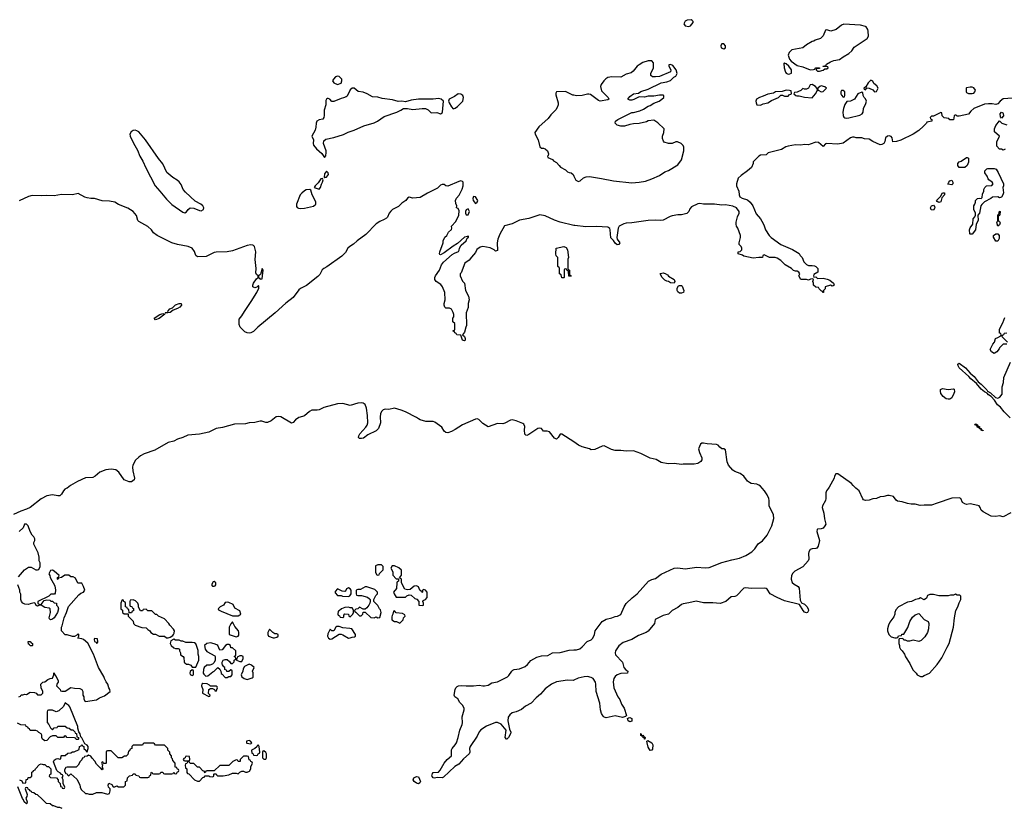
# Model space of a CAD drawing. Header units: inches. Extents: x 2348423 to 2474978, y 460702 to 613625.
# Tile 55 of 113: x 2403975 to 2414681, y 536519 to 545095. Entities that reach past the tile are written whole.
import ezdxf

# ---------------------------------------------------------------- set-up
doc = ezdxf.new("R2010")
doc.units = ezdxf.units.IN
doc.header["$MEASUREMENT"] = 0
for name, color, linetype in [('C4503', 7, 'Continuous'), ('C4504', 7, 'Continuous'), ('C4513', 7, 'Continuous'), ('C4514', 7, 'Continuous')]:
    doc.layers.add(name, color=color, linetype=linetype)

msp = doc.modelspace()

# ---------------------------------------------------------------- linework, layer by layer
at = {"layer": 'C4503', "color": 5}
for points, elevation in [([(2404486, 540000), (2404465, 539990), (2404450, 539973), (2404430, 539934), (2404410, 539918), (2404390, 539917), (2404330, 539929), (2404270, 539917), (2404210, 539884), (2404090, 539789), (2404050, 539771), (2403988, 539752), (2403907, 539713)], 60), ([(2403962, 539038), (2404026, 539114), (2404070, 539142), (2404100, 539140), (2404150, 539114), (2404170, 539114), (2404182, 539118), (2404198, 539150), (2404198, 539190), (2404188, 539210), (2404188, 539250), (2404176, 539296), (2404128, 539390), (2404128, 539410), (2404138, 539430), (2404138, 539450), (2404128, 539470), (2404109, 539489), (2404089, 539530), (2404068, 539590), (2404050, 539608), (2404026, 539610), (2404011, 539570), (2403970, 539529)], 80), ([(2403966, 537730), (2403982, 537738), (2403990, 537754), (2404010, 537754), (2404030, 537762), (2404050, 537758), (2404090, 537782), (2404137, 537777), (2404154, 537770), (2404170, 537754), (2404210, 537754), (2404226, 537770), (2404226, 537790), (2404208, 537828), (2404206, 537870), (2404228, 537892), (2404250, 537894), (2404280, 537920), (2404308, 537932), (2404330, 537934), (2404346, 537970), (2404346, 537990), (2404350, 537994), (2404353, 537973), (2404370, 537954), (2404393, 537907), (2404394, 537890), (2404384, 537876), (2404374, 537850), (2404414, 537810), (2404418, 537798), (2404433, 537793), (2404470, 537792), (2404530, 537834), (2404570, 537825), (2404630, 537822), (2404651, 537811), (2404662, 537790), (2404662, 537750), (2404672, 537730), (2404672, 537710), (2404685, 537685), (2404690, 537682), (2404810, 537698), (2404841, 537719), (2404896, 537744), (2404957, 537790), (2404956, 537810), (2404944, 537830), (2404933, 537870), (2404914, 537894), (2404896, 537930), (2404890, 537954), (2404832, 538052), (2404776, 538196), (2404715, 538315), (2404670, 538355), (2404650, 538363), (2404606, 538370), (2404618, 538390), (2404618, 538410), (2404610, 538415), (2404598, 538402), (2404572, 538388), (2404550, 538388), (2404490, 538406), (2404470, 538406), (2404428, 538448), (2404429, 538490), (2404437, 538503), (2404457, 538590), (2404485, 538650), (2404507, 538713), (2404619, 538841), (2404641, 538859), (2404668, 538870), (2404682, 538890), (2404669, 538930), (2404650, 538966), (2404608, 538968), (2404582, 539022), (2404555, 539035), (2404530, 539038), (2404510, 539054), (2404467, 539053), (2404430, 539028), (2404398, 539022), (2404390, 539006), (2404386, 539010), (2404386, 539030), (2404402, 539038), (2404406, 539050), (2404350, 539098), (2404330, 539108), (2404310, 539106), (2404292, 539070), (2404302, 539050), (2404305, 539030), (2404357, 538937), (2404365, 538890), (2404360, 538860), (2404352, 538848), (2404313, 538847), (2404292, 538828), (2404174, 538770), (2404174, 538750), (2404190, 538734), (2404210, 538734), (2404241, 538779), (2404270, 538785), (2404302, 538782), (2404313, 538773), (2404330, 538772), (2404350, 538752), (2404374, 538750), (2404374, 538730), (2404390, 538714), (2404396, 538690), (2404385, 538650), (2404351, 538589), (2404330, 538575), (2404310, 538569), (2404298, 538578), (2404295, 538590), (2404309, 538650), (2404307, 538687), (2404296, 538696), (2404250, 538702), (2404210, 538728), (2404190, 538728), (2404170, 538718), (2404150, 538728), (2404148, 538748), (2404134, 538754), (2404090, 538744), (2404070, 538734), (2404030, 538739), (2404008, 538750), (2403995, 538770), (2403989, 538790), (2403988, 538848), (2403978, 538870), (2403978, 538890), (2403955, 538950)], 80), ([(2410000, 537912), (2409992, 537908), (2409930, 537911), (2409810, 537896), (2409757, 537870), (2409690, 537820), (2409638, 537762), (2409590, 537722), (2409537, 537663), (2409476, 537630), (2409430, 537595), (2409372, 537568), (2409330, 537557), (2409303, 537537), (2409287, 537510), (2409282, 537470), (2409301, 537381), (2409314, 537346), (2409311, 537329), (2409290, 537288), (2409272, 537270), (2409268, 537270), (2409255, 537290), (2409264, 537370), (2409210, 537436), (2409171, 537451), (2409150, 537451), (2409050, 537413), (2408988, 537372), (2408970, 537350), (2408950, 537305), (2408873, 537190), (2408867, 537170), (2408870, 537130), (2408862, 537110), (2408801, 537059), (2408750, 537001), (2408705, 536975), (2408583, 536857), (2408570, 536849), (2408513, 536853), (2408487, 536847), (2408470, 536850), (2408462, 536862), (2408458, 536870), (2408463, 536897), (2408472, 536908), (2408530, 536911), (2408547, 536933), (2408589, 537010), (2408622, 537050), (2408669, 537090), (2408670, 537156), (2408676, 537170), (2408711, 537209), (2408724, 537230), (2408744, 537290), (2408762, 537370), (2408785, 537430), (2408790, 537450), (2408787, 537513), (2408809, 537590), (2408809, 537610), (2408790, 537642), (2408762, 537670), (2408738, 537710), (2408708, 537730), (2408698, 537750), (2408709, 537810), (2408717, 537830), (2408730, 537843), (2408748, 537852), (2408776, 537856), (2408830, 537851), (2408910, 537851), (2408970, 537860), (2409010, 537851), (2409030, 537851), (2409070, 537859), (2409110, 537882), (2409170, 537895), (2409279, 537950), (2409295, 537965), (2409325, 538010), (2409338, 538022), (2409350, 538028), (2409410, 538037), (2409470, 538061), (2409497, 538083), (2409533, 538127), (2409597, 538163), (2409650, 538178), (2409718, 538182), (2409770, 538210), (2409850, 538215), (2409950, 538240), (2410000, 538241)], 60), ([(2403974, 536830), (2403998, 536818), (2404010, 536794), (2404042, 536798), (2404047, 536833), (2404062, 536838), (2404067, 536853), (2404090, 536854), (2404106, 536870), (2404107, 536913), (2404122, 536918), (2404126, 536930), (2404142, 536938), (2404146, 536950), (2404190, 536994), (2404210, 537002), (2404230, 536994), (2404250, 536994), (2404270, 536974), (2404290, 536974), (2404314, 536950), (2404314, 536890), (2404298, 536882), (2404294, 536870), (2404310, 536854), (2404374, 536850), (2404394, 536830), (2404394, 536810), (2404414, 536790), (2404418, 536758), (2404433, 536753), (2404438, 536738), (2404450, 536734), (2404462, 536738), (2404466, 536750), (2404446, 536790), (2404446, 536830), (2404438, 536850), (2404446, 536870), (2404442, 536882), (2404430, 536886), (2404420, 536900), (2404395, 536915), (2404378, 536930), (2404344, 537024), (2404350, 537042), (2404370, 537058), (2404390, 537062), (2404410, 537054), (2404422, 537058), (2404426, 537090), (2404430, 537094), (2404470, 537094), (2404500, 537120), (2404530, 537122), (2404550, 537132), (2404567, 537133), (2404622, 537158), (2404626, 537190), (2404642, 537198), (2404650, 537214), (2404658, 537198), (2404673, 537193), (2404674, 537170), (2404693, 537153), (2404698, 537138), (2404710, 537134), (2404718, 537170), (2404718, 537190), (2404710, 537206), (2404682, 537222), (2404650, 537286), (2404638, 537298), (2404634, 537330), (2404618, 537350), (2404608, 537390), (2404608, 537410), (2404521, 537621), (2404510, 537638), (2404486, 537650), (2404470, 537666), (2404450, 537626), (2404400, 537580), (2404370, 537568), (2404330, 537586), (2404290, 537586), (2404278, 537582), (2404273, 537567), (2404273, 537453), (2404292, 537432), (2404310, 537394), (2404330, 537374), (2404350, 537394), (2404382, 537398), (2404388, 537412), (2404470, 537414), (2404490, 537394), (2404512, 537392), (2404533, 537373), (2404552, 537372), (2404574, 537350), (2404578, 537338), (2404593, 537333), (2404598, 537298), (2404614, 537290), (2404614, 537270), (2404610, 537266), (2404590, 537266), (2404582, 537282), (2404570, 537286), (2404488, 537288), (2404482, 537302), (2404470, 537306), (2404458, 537302), (2404450, 537288), (2404390, 537288), (2404370, 537306), (2404330, 537306), (2404305, 537295), (2404270, 537255), (2404250, 537254), (2404222, 537270), (2404214, 537290), (2404215, 537315), (2404208, 537330), (2404182, 537342), (2404170, 537358), (2404150, 537366), (2404090, 537366), (2404082, 537382), (2404066, 537390), (2404062, 537402), (2404046, 537410), (2404042, 537422), (2403988, 537428), (2403950, 537446)], 80), ([(2404436, 536516), (2404410, 536528), (2404388, 536528), (2404347, 536547), (2404330, 536548), (2404307, 536567), (2404266, 536570), (2404220, 536620), (2404170, 536666), (2404150, 536668), (2404130, 536686), (2404106, 536690), (2404102, 536702), (2404088, 536708), (2404082, 536722), (2404067, 536727), (2404062, 536742), (2404050, 536746), (2404038, 536742), (2404034, 536730), (2404058, 536670), (2404054, 536646), (2404042, 536630), (2404058, 536590), (2404054, 536570), (2404050, 536569), (2404022, 536590), (2404018, 536610), (2404005, 536625), (2403954, 536754)], 80)]:
    msp.add_lwpolyline(points, dxfattribs=dict(at, elevation=elevation))
for points, elevation in [([(2407910, 539168), (2407870, 539168), (2407845, 539155), (2407842, 539150), (2407844, 539084), (2407858, 539058), (2407870, 539054), (2407882, 539058), (2407887, 539073), (2407927, 539113), (2407928, 539150)], 80), ([(2408050, 539155), (2408025, 539155), (2408012, 539130), (2408031, 539091), (2408033, 539053), (2408070, 539014), (2408094, 539014), (2408094, 538990), (2408078, 538982), (2408074, 538970), (2408072, 538910), (2408038, 538870), (2408045, 538850), (2408070, 538814), (2408170, 538814), (2408186, 538830), (2408210, 538842), (2408230, 538838), (2408270, 538802), (2408293, 538793), (2408314, 538770), (2408314, 538730), (2408350, 538725), (2408366, 538730), (2408366, 538750), (2408358, 538770), (2408362, 538778), (2408386, 538790), (2408406, 538810), (2408406, 538870), (2408386, 538890), (2408370, 538898), (2408354, 538890), (2408354, 538870), (2408347, 538867), (2408342, 538882), (2408326, 538890), (2408310, 538926), (2408290, 538938), (2408264, 538936), (2408222, 538898), (2408190, 538895), (2408164, 538904), (2408126, 538970), (2408126, 539010), (2408106, 539026), (2408127, 539053), (2408126, 539110), (2408096, 539136)], 80), ([(2406090, 538986), (2406078, 538982), (2406062, 538950), (2406070, 538934), (2406090, 538934), (2406102, 538938), (2406106, 538950), (2406106, 538970)], 80), ([(2407550, 538918), (2407530, 538906), (2407518, 538882), (2407510, 538878), (2407480, 538880), (2407430, 538906), (2407404, 538876), (2407404, 538864), (2407430, 538834), (2407470, 538834), (2407486, 538826), (2407550, 538822), (2407566, 538830), (2407578, 538850), (2407578, 538890), (2407570, 538906)], 80), ([(2407750, 538929), (2407730, 538928), (2407680, 538900), (2407650, 538898), (2407634, 538890), (2407634, 538850), (2407638, 538838), (2407650, 538834), (2407690, 538834), (2407755, 538815), (2407779, 538799), (2407785, 538790), (2407785, 538770), (2407782, 538750), (2407772, 538728), (2407750, 538698), (2407730, 538686), (2407710, 538686), (2407670, 538708), (2407650, 538688), (2407630, 538686), (2407614, 538670), (2407618, 538658), (2407630, 538654), (2407670, 538612), (2407687, 538613), (2407706, 538630), (2407710, 538654), (2407730, 538654), (2407793, 538593), (2407830, 538592), (2407850, 538602), (2407870, 538592), (2407890, 538594), (2407904, 538650), (2407899, 538679), (2407888, 538690), (2407870, 538726), (2407826, 538770), (2407826, 538790), (2407848, 538832), (2407866, 538850), (2407866, 538870), (2407838, 538898)], 80), ([(2405210, 538786), (2405178, 538782), (2405174, 538770), (2405174, 538730), (2405178, 538718), (2405193, 538713), (2405198, 538698), (2405212, 538692), (2405212, 538668), (2405198, 538662), (2405190, 538646), (2405166, 538646), (2405162, 538682), (2405147, 538687), (2405142, 538702), (2405126, 538710), (2405126, 538750), (2405122, 538762), (2405107, 538767), (2405102, 538782), (2405090, 538786), (2405074, 538750), (2405074, 538690), (2405093, 538673), (2405094, 538650), (2405110, 538634), (2405154, 538634), (2405154, 538610), (2405210, 538554), (2405212, 538530), (2405230, 538512), (2405304, 538484), (2405350, 538482), (2405370, 538462), (2405391, 538451), (2405402, 538430), (2405430, 538414), (2405450, 538414), (2405493, 538393), (2405550, 538392), (2405570, 538374), (2405590, 538374), (2405610, 538382), (2405640, 538400), (2405648, 538410), (2405656, 538424), (2405658, 538450), (2405648, 538468), (2405608, 538510), (2405598, 538530), (2405550, 538578), (2405486, 538610), (2405467, 538627), (2405450, 538628), (2405410, 538666), (2405368, 538668), (2405350, 538686), (2405318, 538682), (2405312, 538668), (2405290, 538666), (2405268, 538708), (2405267, 538727), (2405258, 538750), (2405235, 538775)], 80), ([(2406230, 538762), (2406210, 538758), (2406191, 538729), (2406154, 538710), (2406134, 538690), (2406138, 538678), (2406164, 538664), (2406290, 538614), (2406350, 538612), (2406370, 538622), (2406378, 538630), (2406370, 538666), (2406316, 538696), (2406295, 538735), (2406250, 538759)], 80), ([(2407550, 538708), (2407510, 538702), (2407474, 538690), (2407450, 538666), (2407438, 538662), (2407434, 538630), (2407438, 538618), (2407453, 538613), (2407458, 538598), (2407490, 538594), (2407498, 538602), (2407500, 538620), (2407510, 538634), (2407551, 538631), (2407554, 538610), (2407570, 538602), (2407598, 538630), (2407606, 538650), (2407606, 538670), (2407595, 538695), (2407590, 538698), (2407570, 538698)], 80), ([(2408050, 538666), (2408038, 538662), (2408034, 538630), (2408024, 538616), (2408020, 538600), (2408022, 538570), (2408050, 538552), (2408072, 538552), (2408110, 538534), (2408146, 538570), (2408148, 538592), (2408166, 538610), (2408162, 538622), (2408136, 538636), (2408070, 538646)], 80), ([(2406290, 538546), (2406270, 538526), (2406254, 538490), (2406254, 538410), (2406330, 538385), (2406350, 538392), (2406357, 538403), (2406359, 538430), (2406355, 538450), (2406315, 538495)], 80), ([(2406690, 538466), (2406672, 538430), (2406672, 538410), (2406682, 538390), (2406730, 538372), (2406747, 538373), (2406770, 538382), (2406786, 538390), (2406786, 538410), (2406770, 538418), (2406750, 538418), (2406726, 538430)], 80), ([(2407450, 538495), (2407425, 538495), (2407412, 538488), (2407390, 538448), (2407368, 538448), (2407350, 538466), (2407324, 538416), (2407322, 538390), (2407332, 538370), (2407350, 538358), (2407370, 538361), (2407450, 538412), (2407470, 538412), (2407490, 538405), (2407550, 538371), (2407570, 538372), (2407590, 538382), (2407616, 538384), (2407626, 538390), (2407626, 538410), (2407586, 538470), (2407564, 538476), (2407490, 538482)], 80), ([(2404090, 538286), (2404082, 538302), (2404070, 538306), (2404067, 538333), (2404090, 538334), (2404098, 538318), (2404114, 538310), (2404114, 538290), (2404110, 538286)], 80), ([(2404790, 538366), (2404786, 538354), (2404790, 538334), (2404805, 538325), (2404810, 538314), (2404822, 538318), (2404826, 538330), (2404822, 538362)], 80), ([(2405650, 538358), (2405618, 538342), (2405612, 538310), (2405622, 538290), (2405650, 538265), (2405670, 538258), (2405697, 538257), (2405712, 538250), (2405712, 538230), (2405725, 538210), (2405725, 538190), (2405754, 538170), (2405760, 538160), (2405765, 538110), (2405770, 538102), (2405787, 538087), (2405810, 538085), (2405835, 538075), (2405850, 538054), (2405890, 538054), (2405922, 538130), (2405922, 538170), (2405915, 538195), (2405914, 538234), (2405899, 538290), (2405890, 538308), (2405877, 538317), (2405850, 538322), (2405783, 538323), (2405750, 538338), (2405730, 538338), (2405710, 538348), (2405670, 538348)], 80), ([(2406050, 538317), (2406008, 538312), (2405986, 538290), (2405991, 538250), (2406010, 538226), (2406097, 538177), (2406102, 538170), (2406102, 538130), (2406090, 538106), (2406072, 538088), (2406044, 538076), (2406010, 538075), (2405982, 538050), (2405972, 538030), (2405971, 537990), (2405977, 537977), (2405998, 537958), (2406020, 537960), (2406075, 538005), (2406090, 538012), (2406130, 538052), (2406152, 538032), (2406162, 538010), (2406165, 537985), (2406178, 537978), (2406210, 537942), (2406230, 537942), (2406250, 537954), (2406270, 537954), (2406286, 537970), (2406286, 538010), (2406282, 538022), (2406270, 538026), (2406250, 538006), (2406227, 538007), (2406222, 538022), (2406207, 538027), (2406206, 538050), (2406196, 538056), (2406180, 538080), (2406175, 538090), (2406175, 538110), (2406189, 538131), (2406210, 538138), (2406230, 538138), (2406257, 538117), (2406270, 538094), (2406290, 538094), (2406307, 538113), (2406308, 538132), (2406322, 538138), (2406326, 538150), (2406322, 538162), (2406308, 538170), (2406322, 538178), (2406326, 538190), (2406326, 538230), (2406290, 538266), (2406270, 538266), (2406268, 538290), (2406250, 538302), (2406230, 538302), (2406212, 538290), (2406178, 538242), (2406150, 538238), (2406129, 538289), (2406117, 538297), (2406090, 538309)], 80), ([(2406390, 538178), (2406370, 538178), (2406338, 538162), (2406334, 538130), (2406370, 538114), (2406390, 538114), (2406406, 538150), (2406406, 538170)], 80), ([(2406470, 538086), (2406418, 538062), (2406404, 538036), (2406402, 538010), (2406382, 537970), (2406392, 537950), (2406414, 537930), (2406450, 537921), (2406470, 537926), (2406503, 537937), (2406514, 537946), (2406514, 537994), (2406506, 538010), (2406526, 538050), (2406496, 538076)], 80), ([(2405850, 538026), (2405830, 538006), (2405825, 537990), (2405830, 537974), (2405850, 537962), (2405866, 537970), (2405866, 538010), (2405862, 538022)], 80), ([(2405965, 537875), (2405954, 537870), (2405952, 537850), (2405965, 537810), (2405962, 537770), (2406030, 537734), (2406042, 537738), (2406046, 537750), (2406028, 537768), (2406030, 537812), (2406050, 537822), (2406070, 537822), (2406093, 537813), (2406098, 537798), (2406110, 537794), (2406126, 537830), (2406122, 537842), (2406110, 537846), (2406050, 537846), (2406040, 537860), (2406014, 537874)], 80), ([(2405430, 537226), (2405330, 537226), (2405318, 537222), (2405310, 537206), (2405210, 537206), (2405194, 537190), (2405194, 537170), (2405178, 537162), (2405170, 537146), (2405158, 537142), (2405150, 537106), (2405132, 537088), (2405113, 537087), (2405087, 537067), (2405046, 537070), (2404970, 537146), (2404930, 537146), (2404918, 537142), (2404914, 537130), (2404914, 537010), (2404910, 537006), (2404886, 537006), (2404882, 537022), (2404870, 537026), (2404866, 537010), (2404870, 536994), (2404874, 536994), (2404872, 536970), (2404878, 536950), (2404870, 536938), (2404856, 536956), (2404850, 536958), (2404810, 536999), (2404792, 537032), (2404764, 537064), (2404750, 537088), (2404722, 537098), (2404710, 537086), (2404678, 537082), (2404674, 537070), (2404654, 537066), (2404650, 537046), (2404632, 537028), (2404612, 536990), (2404590, 536968), (2404490, 536966), (2404478, 536962), (2404464, 536936), (2404464, 536924), (2404478, 536898), (2404493, 536893), (2404498, 536878), (2404510, 536874), (2404530, 536894), (2404597, 536837), (2404630, 536774), (2404632, 536750), (2404645, 536725), (2404690, 536682), (2404710, 536682), (2404730, 536672), (2404770, 536672), (2404810, 536692), (2404868, 536692), (2404930, 536672), (2404950, 536682), (2404958, 536710), (2404958, 536730), (2404942, 536750), (2404938, 536770), (2404946, 536794), (2404977, 536777), (2404990, 536754), (2405010, 536754), (2405030, 536762), (2405050, 536754), (2405107, 536753), (2405126, 536770), (2405126, 536810), (2405142, 536818), (2405146, 536850), (2405170, 536874), (2405202, 536878), (2405210, 536894), (2405230, 536894), (2405238, 536878), (2405270, 536874), (2405278, 536858), (2405290, 536854), (2405370, 536854), (2405382, 536858), (2405387, 536873), (2405402, 536878), (2405406, 536910), (2405410, 536914), (2405418, 536898), (2405430, 536894), (2405490, 536894), (2405502, 536898), (2405510, 536914), (2405533, 536913), (2405538, 536898), (2405550, 536894), (2405630, 536894), (2405642, 536898), (2405650, 536914), (2405658, 536898), (2405670, 536894), (2405682, 536898), (2405687, 536913), (2405702, 536918), (2405706, 536930), (2405702, 536942), (2405687, 536947), (2405682, 536962), (2405667, 536967), (2405666, 537010), (2405640, 537040), (2405636, 537056), (2405626, 537070), (2405626, 537090), (2405606, 537110), (2405606, 537130), (2405586, 537150), (2405586, 537170), (2405550, 537206), (2405450, 537206), (2405442, 537222)], 80), ([(2406470, 537258), (2406442, 537250), (2406442, 537230), (2406446, 537226), (2406490, 537222), (2406498, 537230), (2406486, 537250)], 80), ([(2406570, 537206), (2406558, 537202), (2406553, 537187), (2406532, 537168), (2406494, 537150), (2406498, 537118), (2406512, 537112), (2406518, 537098), (2406550, 537094), (2406562, 537098), (2406567, 537113), (2406582, 537118), (2406586, 537130), (2406578, 537190)], 80), ([(2406630, 537146), (2406618, 537142), (2406614, 537130), (2406614, 537070), (2406630, 537054), (2406650, 537054), (2406658, 537070), (2406658, 537110), (2406650, 537126)], 80), ([(2405790, 537086), (2405778, 537082), (2405773, 537067), (2405758, 537062), (2405754, 537050), (2405758, 537038), (2405770, 537034), (2405810, 537034), (2405822, 537038), (2405826, 537050), (2405822, 537082)], 80), ([(2406450, 537086), (2406410, 537086), (2406374, 537050), (2406372, 537028), (2406350, 537028), (2406342, 537042), (2406330, 537046), (2406292, 537028), (2406250, 536986), (2406150, 536986), (2406090, 536926), (2406010, 536926), (2405998, 536922), (2405990, 536906), (2405982, 536922), (2405967, 536927), (2405930, 536966), (2405910, 536966), (2405870, 537006), (2405830, 537006), (2405822, 537022), (2405810, 537026), (2405798, 537022), (2405793, 537007), (2405778, 537002), (2405774, 536990), (2405778, 536958), (2405794, 536950), (2405794, 536910), (2405798, 536898), (2405813, 536893), (2405874, 536830), (2405910, 536814), (2405930, 536814), (2405967, 536853), (2405982, 536858), (2405990, 536874), (2406030, 536874), (2406044, 536864), (2406070, 536862), (2406086, 536870), (2406086, 536890), (2406090, 536894), (2406110, 536894), (2406118, 536878), (2406130, 536874), (2406187, 536873), (2406250, 536882), (2406290, 536902), (2406330, 536902), (2406350, 536894), (2406370, 536914), (2406390, 536922), (2406410, 536922), (2406430, 536912), (2406450, 536912), (2406475, 536925), (2406488, 536950), (2406489, 536971), (2406506, 537010), (2406502, 537022), (2406488, 537028), (2406482, 537042), (2406470, 537046), (2406462, 537082)], 80), ([(2408310, 536787), (2408290, 536792), (2408265, 536810), (2408253, 536830), (2408261, 536850), (2408290, 536867), (2408310, 536862), (2408334, 536810), (2408325, 536795)], 60)]:
    msp.add_lwpolyline(points, close=True, dxfattribs=dict(at, elevation=elevation))
at = {"layer": 'C4504', "color": 5, "elevation": 40}
for points in [[(2407430, 544481), (2407410, 544473), (2407387, 544450), (2407376, 544430), (2407391, 544410), (2407430, 544391), (2407470, 544406), (2407477, 544430), (2407477, 544450), (2407450, 544479)], [(2407610, 544349), (2407590, 544349), (2407570, 544334), (2407535, 544265), (2407525, 544255), (2407496, 544244), (2407470, 544238), (2407390, 544206), (2407370, 544206), (2407348, 544230), (2407330, 544239), (2407323, 544237), (2407312, 544230), (2407305, 544215), (2407305, 544170), (2407287, 544113), (2407287, 544053), (2407283, 544030), (2407270, 544014), (2407230, 544005), (2407207, 543990), (2407197, 543970), (2407194, 543926), (2407186, 543894), (2407151, 543830), (2407171, 543790), (2407165, 543750), (2407169, 543730), (2407202, 543690), (2407261, 543641), (2407290, 543598), (2407304, 543616), (2407309, 543650), (2407306, 543670), (2407279, 543750), (2407283, 543777), (2407303, 543797), (2407390, 543815), (2407495, 543845), (2407547, 543873), (2407610, 543893), (2407718, 543942), (2407830, 543974), (2407865, 543990), (2407938, 544042), (2408077, 544090), (2408119, 544110), (2408149, 544131), (2408191, 544131), (2408250, 544120), (2408350, 544130), (2408388, 544128), (2408416, 544116), (2408450, 544083), (2408510, 544087), (2408550, 544071), (2408570, 544082), (2408573, 544090), (2408583, 544210), (2408559, 544230), (2408530, 544240), (2408470, 544230), (2408312, 544230), (2408230, 544219), (2408170, 544202), (2408130, 544208), (2408090, 544207), (2408030, 544223), (2407918, 544238), (2407870, 544254), (2407810, 544257), (2407753, 544290), (2407710, 544307), (2407656, 544316)], [(2408743, 544290), (2408701, 544259), (2408645, 544230), (2408639, 544210), (2408646, 544190), (2408670, 544147), (2408690, 544127), (2408710, 544133), (2408737, 544150), (2408793, 544210), (2408801, 544250), (2408793, 544270), (2408770, 544287)], [(2405230, 543894), (2405210, 543889), (2405186, 543874), (2405174, 543850), (2405178, 543830), (2405213, 543753), (2405256, 543676), (2405280, 543610), (2405315, 543555), (2405346, 543486), (2405448, 543288), (2405500, 543230), (2405570, 543143), (2405630, 543084), (2405750, 543004), (2405770, 542995), (2405790, 543006), (2405807, 543033), (2405830, 543048), (2405870, 543046), (2405930, 543019), (2405950, 543018), (2405972, 543030), (2405977, 543050), (2405967, 543070), (2405943, 543090), (2405883, 543123), (2405778, 543218), (2405753, 543250), (2405730, 543304), (2405710, 543331), (2405688, 543350), (2405639, 543379), (2405575, 543435), (2405530, 543528), (2405484, 543584), (2405344, 543790), (2405270, 543874), (2405250, 543888)], [(2407310, 543448), (2407290, 543418), (2407284, 543384), (2407290, 543374), (2407296, 543384), (2407310, 543384), (2407332, 543412), (2407328, 543430)], [(2407267, 543367), (2407250, 543364), (2407220, 543320), (2407187, 543290), (2407177, 543270), (2407230, 543251), (2407247, 543270), (2407255, 543305), (2407269, 543330), (2407274, 543354)], [(2407129, 543249), (2407090, 543245), (2407070, 543235), (2407041, 543210), (2407026, 543190), (2406983, 543090), (2406985, 543065), (2406993, 543053), (2407006, 543046), (2407030, 543043), (2407070, 543047), (2407170, 543069), (2407195, 543090), (2407195, 543110), (2407188, 543130), (2407155, 543190), (2407140, 543240)], [(2408910, 543174), (2408903, 543150), (2408905, 543130), (2408930, 543096), (2408949, 543110), (2408956, 543130), (2408930, 543169)], [(2408850, 543038), (2408830, 543026), (2408822, 543010), (2408822, 542990), (2408830, 542974), (2408850, 542974), (2408866, 543010)], [(2409970, 542306), (2409947, 542307), (2409942, 542362), (2409927, 542367), (2409922, 542382), (2409910, 542386), (2409898, 542382), (2409894, 542370), (2409894, 542290), (2409890, 542289), (2409868, 542288), (2409862, 542322), (2409846, 542330), (2409846, 542390), (2409842, 542402), (2409830, 542406), (2409827, 542413), (2409826, 542510), (2409808, 542528), (2409806, 542550), (2409808, 542610), (2409890, 542630), (2409917, 542617), (2409931, 542591), (2409942, 542510), (2409934, 542490), (2409934, 542390), (2409938, 542378), (2409952, 542372), (2409953, 542333), (2409958, 542318), (2409972, 542310)], [(2406610, 542389), (2406594, 542326), (2406584, 542316), (2406572, 542310), (2406572, 542290), (2406583, 542283), (2406590, 542272), (2406610, 542278), (2406623, 542370)], [(2405564, 541904), (2405558, 541910), (2405584, 541916), (2405589, 541930), (2405607, 541950), (2405637, 541963), (2405670, 541995), (2405710, 542010), (2405731, 542010), (2405733, 541990), (2405715, 541970), (2405690, 541954), (2405644, 541936), (2405610, 541910)], [(2405450, 541833), (2405438, 541850), (2405497, 541890), (2405530, 541899), (2405552, 541892), (2405490, 541847)]]:
    msp.add_lwpolyline(points, close=True, dxfattribs=at)
at = {"layer": 'C4504', "color": 5}
for points, elevation in [([(2410000, 544273), (2409990, 544276), (2409910, 544315), (2409810, 544309), (2409803, 544297), (2409803, 544277), (2409829, 544190), (2409829, 544170), (2409820, 544140), (2409804, 544116), (2409750, 544060), (2409720, 544020), (2409620, 543930), (2409576, 543870), (2409581, 543850), (2409613, 543790), (2409631, 543711), (2409650, 543698), (2409670, 543698), (2409690, 543691), (2409714, 543670), (2409725, 543635), (2409722, 543618), (2409714, 543610), (2409718, 543598), (2409770, 543574), (2409780, 543560), (2409810, 543542), (2409842, 543510), (2409854, 543490), (2409910, 543462), (2409930, 543442), (2409950, 543432), (2409972, 543430), (2409992, 543410), (2410000, 543394)], 40), ([(2410000, 542859), (2409850, 542893), (2409790, 542915), (2409690, 542964), (2409630, 542975), (2409510, 542933), (2409410, 542917), (2409330, 542877), (2409246, 542854), (2409196, 542764), (2409175, 542710), (2409167, 542670), (2409170, 542586), (2409150, 542578), (2409134, 542594), (2409090, 542614), (2409011, 542629), (2408980, 542620), (2408944, 542596), (2408930, 542562), (2408886, 542514), (2408861, 542479), (2408814, 542446), (2408776, 542344), (2408766, 542330), (2408766, 542310), (2408790, 542252), (2408811, 542230), (2408822, 542150), (2408855, 542090), (2408861, 542050), (2408851, 542010), (2408850, 541966), (2408831, 541909), (2408835, 541770), (2408825, 541750), (2408810, 541698), (2408791, 541670), (2408810, 541650), (2408819, 541630), (2408818, 541610), (2408810, 541604), (2408789, 541609), (2408770, 541666), (2408728, 541668), (2408722, 541682), (2408706, 541690), (2408702, 541702), (2408688, 541708), (2408690, 541714), (2408702, 541718), (2408706, 541730), (2408706, 541790), (2408686, 541810), (2408686, 541850), (2408695, 541865), (2408695, 541890), (2408689, 541910), (2408669, 541949), (2408650, 541958), (2408610, 541958), (2408598, 541970), (2408589, 541990), (2408589, 542010), (2408602, 542050), (2408597, 542130), (2408572, 542192), (2408554, 542214), (2408504, 542250), (2408489, 542270), (2408489, 542290), (2408497, 542310), (2408539, 542370), (2408562, 542430), (2408582, 542458), (2408677, 542543), (2408702, 542558), (2408745, 542575), (2408752, 542588), (2408756, 542610), (2408776, 542644), (2408829, 542690), (2408841, 542719), (2408855, 542730), (2408856, 542736), (2408850, 542746), (2408844, 542736), (2408810, 542729), (2408737, 542663), (2408688, 542632), (2408590, 542559), (2408550, 542538), (2408542, 542542), (2408538, 542550), (2408542, 542570), (2408578, 542670), (2408578, 542690), (2408598, 542730), (2408618, 542750), (2408636, 542784), (2408670, 542814), (2408675, 542830), (2408669, 542851), (2408718, 542902), (2408749, 542970), (2408755, 543015), (2408742, 543042), (2408726, 543050), (2408728, 543070), (2408716, 543096), (2408715, 543130), (2408726, 543154), (2408753, 543187), (2408786, 543254), (2408796, 543290), (2408796, 543330), (2408790, 543337), (2408770, 543343), (2408750, 543337), (2408630, 543284), (2408610, 543288), (2408590, 543302), (2408570, 543302), (2408550, 543294), (2408517, 543263), (2408410, 543209), (2408330, 543161), (2408250, 543153), (2408210, 543164), (2408190, 543154), (2408175, 543130), (2408130, 543099), (2408095, 543065), (2408030, 543030), (2408010, 543012), (2407993, 542990), (2407973, 542947), (2407963, 542937), (2407939, 542921), (2407890, 542901), (2407850, 542876), (2407740, 542760), (2407644, 542690), (2407605, 542655), (2407563, 542630), (2407543, 542610), (2407518, 542562), (2407478, 542522), (2407314, 542406), (2407281, 542390), (2407265, 542375), (2407237, 542323), (2407218, 542302), (2407094, 542206), (2407030, 542171), (2407010, 542156), (2406950, 542076), (2406869, 542011), (2406753, 541907), (2406564, 541750), (2406516, 541704), (2406490, 541689), (2406470, 541685), (2406449, 541689), (2406422, 541702), (2406372, 541750), (2406361, 541781), (2406360, 541830), (2406361, 541839), (2406390, 541875), (2406418, 541922), (2406493, 542030), (2406553, 542130), (2406574, 542174), (2406577, 542197), (2406570, 542205), (2406554, 542186), (2406530, 542181), (2406510, 542190), (2406510, 542210), (2406517, 542230), (2406550, 542279), (2406569, 542291), (2406569, 542310), (2406550, 542323), (2406544, 542344), (2406546, 542390), (2406534, 542486), (2406541, 542570), (2406529, 542629), (2406519, 542639), (2406510, 542644), (2406490, 542646), (2406450, 542640), (2406290, 542583), (2406230, 542570), (2406111, 542569), (2406090, 542565), (2406001, 542519), (2405910, 542516), (2405890, 542530), (2405874, 542574), (2405850, 542610), (2405808, 542628), (2405690, 542650), (2405630, 542668), (2405469, 542750), (2405430, 542779), (2405409, 542810), (2405370, 542847), (2405270, 542899), (2405261, 542910), (2405245, 542965), (2405208, 543008), (2405150, 543045), (2405050, 543087), (2405011, 543111), (2404950, 543123), (2404870, 543127), (2404790, 543149), (2404750, 543149), (2404710, 543157), (2404685, 543165), (2404610, 543204), (2404550, 543189), (2404430, 543193), (2404350, 543181), (2404270, 543184), (2404210, 543179), (2404110, 543184), (2404070, 543174), (2403970, 543127)], 40), ([(2410000, 540503), (2409870, 540589), (2409850, 540588), (2409830, 540550), (2409810, 540533), (2409790, 540546), (2409735, 540615), (2409710, 540622), (2409670, 540619), (2409650, 540651), (2409630, 540654), (2409610, 540650), (2409510, 540584), (2409490, 540575), (2409477, 540577), (2409468, 540588), (2409463, 540630), (2409466, 540670), (2409456, 540696), (2409445, 540705), (2409372, 540732), (2409330, 540743), (2409310, 540740), (2409250, 540706), (2409230, 540702), (2409170, 540704), (2409070, 540666), (2409010, 540705), (2408967, 540747), (2408950, 540754), (2408930, 540752), (2408791, 540690), (2408710, 540637), (2408670, 540618), (2408630, 540604), (2408610, 540607), (2408590, 540619), (2408564, 540664), (2408490, 540720), (2408470, 540727), (2408390, 540727), (2408330, 540744), (2408310, 540754), (2408290, 540771), (2408170, 540832), (2408123, 540850), (2408050, 540869), (2407990, 540858), (2407950, 540860), (2407928, 540852), (2407910, 540833), (2407899, 540810), (2407895, 540775), (2407898, 540710), (2407875, 540650), (2407850, 540626), (2407760, 540580), (2407714, 540546), (2407690, 540540), (2407670, 540541), (2407658, 540550), (2407663, 540570), (2407675, 540590), (2407737, 540663), (2407753, 540687), (2407760, 540710), (2407758, 540790), (2407746, 540870), (2407732, 540910), (2407710, 540926), (2407690, 540930), (2407650, 540925), (2407570, 540899), (2407490, 540921), (2407430, 540918), (2407281, 540879), (2407230, 540852), (2407210, 540848), (2407152, 540848), (2407126, 540834), (2407070, 540789), (2407050, 540779), (2407010, 540769), (2406975, 540745), (2406950, 540715), (2406931, 540709), (2406816, 540776), (2406790, 540781), (2406765, 540775), (2406710, 540734), (2406670, 540715), (2406650, 540715), (2406609, 540729), (2406590, 540730), (2406530, 540714), (2406471, 540711), (2406430, 540701), (2406310, 540697), (2406181, 540659), (2406110, 540648), (2406030, 540608), (2405930, 540587), (2405804, 540576), (2405750, 540550), (2405690, 540532), (2405650, 540511), (2405590, 540498), (2405445, 540415), (2405330, 540374), (2405290, 540354), (2405270, 540339), (2405235, 540305), (2405207, 540250), (2405203, 540230), (2405205, 540190), (2405223, 540110), (2405220, 540090), (2405192, 540070), (2405166, 540070), (2405110, 540090), (2405053, 540173), (2405019, 540199), (2404970, 540208), (2404910, 540199), (2404847, 540173), (2404795, 540130), (2404770, 540117), (2404690, 540112), (2404605, 540075), (2404526, 540030), (2404490, 540002), (2404486, 540000)], 60)]:
    msp.add_lwpolyline(points, dxfattribs=dict(at, elevation=elevation))
at = {"layer": 'C4513', "color": 5, "elevation": 60}
for points in [[(2412770, 540000), (2412747, 539970), (2412741, 539950), (2412740, 539890), (2412735, 539865), (2412704, 539810), (2412701, 539790), (2412720, 539730), (2412727, 539667), (2412742, 539610), (2412731, 539590), (2412710, 539567), (2412690, 539558), (2412650, 539554), (2412645, 539550), (2412643, 539530), (2412670, 539430), (2412657, 539370), (2412642, 539350), (2412630, 539344), (2412590, 539342), (2412570, 539333), (2412557, 539310), (2412552, 539290), (2412554, 539230), (2412548, 539210), (2412490, 539147), (2412402, 539098), (2412382, 539078), (2412366, 539050), (2412363, 539010), (2412376, 538976), (2412395, 538955), (2412440, 538930), (2412452, 538912), (2412462, 538782), (2412475, 538755), (2412510, 538739), (2412535, 538715), (2412547, 538690), (2412550, 538670), (2412541, 538650), (2412530, 538644), (2412510, 538652), (2412492, 538670), (2412454, 538734), (2412290, 538776), (2412210, 538810), (2412136, 538850), (2412102, 538902), (2412091, 538911), (2412074, 538914), (2411930, 538910), (2411870, 538916), (2411850, 538913), (2411770, 538831), (2411750, 538823), (2411710, 538819), (2411652, 538770), (2411590, 538747), (2411510, 538755), (2411410, 538755), (2411330, 538772), (2411250, 538752), (2411190, 538743), (2411170, 538735), (2411130, 538702), (2411069, 538671), (2411030, 538630), (2410970, 538616), (2410886, 538574), (2410879, 538530), (2410810, 538446), (2410788, 538430), (2410702, 538398), (2410630, 538355), (2410538, 538322), (2410490, 538285), (2410453, 538230), (2410449, 538210), (2410454, 538190), (2410529, 538110), (2410545, 538050), (2410565, 538025), (2410587, 538010), (2410582, 537990), (2410510, 537986), (2410470, 537970), (2410450, 537952), (2410435, 537930), (2410427, 537893), (2410435, 537830), (2410480, 537730), (2410501, 537701), (2410520, 537650), (2410548, 537608), (2410572, 537530), (2410561, 537519), (2410530, 537507), (2410450, 537524), (2410350, 537504), (2410330, 537509), (2410320, 537520), (2410301, 537550), (2410291, 537590), (2410283, 537663), (2410244, 537790), (2410241, 537870), (2410236, 537890), (2410210, 537930), (2410190, 537943), (2410150, 537951), (2410112, 537948), (2410047, 537933), (2410000, 537912)], [(2410000, 538241), (2410030, 538242), (2410065, 538255), (2410090, 538274), (2410145, 538335), (2410190, 538353), (2410207, 538370), (2410225, 538410), (2410234, 538450), (2410308, 538552), (2410350, 538577), (2410413, 538590), (2410450, 538605), (2410475, 538610), (2410510, 538627), (2410546, 538710), (2410570, 538745), (2410633, 538807), (2410690, 538850), (2410812, 538990), (2410850, 539007), (2410890, 539019), (2410950, 539064), (2411090, 539130), (2411130, 539135), (2411210, 539125), (2411338, 539142), (2411430, 539134), (2411470, 539137), (2411610, 539194), (2411717, 539223), (2411802, 539238), (2411872, 539270), (2411936, 539310), (2411970, 539340), (2412005, 539395), (2412051, 539429), (2412104, 539490), (2412154, 539590), (2412174, 539670), (2412171, 539710), (2412124, 539810), (2412125, 539865), (2412120, 539890), (2412101, 539930), (2412073, 539973), (2412049, 540000)], [(2414750, 539734), (2414670, 539689), (2414630, 539701), (2414590, 539693), (2414538, 539698), (2414450, 539742), (2414430, 539762), (2414419, 539790), (2414407, 539807), (2414327, 539827), (2414310, 539829), (2414270, 539823), (2414250, 539829), (2414225, 539845), (2414207, 539887), (2414190, 539896), (2414109, 539891), (2413950, 539839), (2413890, 539815), (2413810, 539817), (2413767, 539813), (2413710, 539826), (2413667, 539827), (2413630, 539833), (2413572, 539852), (2413521, 539861), (2413506, 539870), (2413475, 539910), (2413430, 539921), (2413410, 539921), (2413370, 539910), (2413330, 539905), (2413290, 539890), (2413250, 539884), (2413210, 539870), (2413170, 539866), (2413150, 539874), (2413143, 539883), (2413101, 539970), (2413068, 540000)]]:
    msp.add_lwpolyline(points, dxfattribs=at)
at = {"layer": 'C4513', "color": 5}
for points, elevation in [([(2414150, 538848), (2414130, 538838), (2414096, 538836), (2414070, 538829), (2413970, 538829), (2413910, 538844), (2413870, 538844), (2413846, 538834), (2413835, 538805), (2413810, 538788), (2413770, 538808), (2413750, 538798), (2413714, 538790), (2413671, 538769), (2413630, 538762), (2413532, 538710), (2413501, 538679), (2413491, 538650), (2413491, 538630), (2413478, 538602), (2413435, 538545), (2413421, 538510), (2413411, 538470), (2413411, 538450), (2413426, 538410), (2413450, 538385), (2413490, 538374), (2413510, 538374), (2413522, 538378), (2413530, 538394), (2413562, 538398), (2413568, 538412), (2413590, 538414), (2413633, 538487), (2413655, 538550), (2413683, 538597), (2413710, 538625), (2413750, 538638), (2413755, 538635), (2413810, 538571), (2413852, 538550), (2413862, 538530), (2413856, 538470), (2413846, 538430), (2413817, 538383), (2413777, 538343), (2413750, 538335), (2413690, 538349), (2413650, 538338), (2413630, 538338), (2413607, 538347), (2413588, 538348), (2413582, 538362), (2413570, 538366), (2413538, 538362), (2413534, 538350), (2413534, 538310), (2413542, 538290), (2413542, 538270), (2413552, 538250), (2413571, 538231), (2413595, 538195), (2413606, 538166), (2413654, 538094), (2413686, 538026), (2413722, 537990), (2413734, 537970), (2413770, 537954), (2413790, 537954), (2413810, 537962), (2413868, 537990), (2413950, 538082), (2414003, 538157), (2414058, 538270), (2414082, 538310), (2414129, 538490), (2414139, 538590), (2414154, 538670), (2414175, 538710), (2414190, 538754), (2414208, 538790), (2414207, 538827), (2414196, 538836), (2414170, 538838)], 80), ([(2410610, 537461), (2410590, 537469), (2410585, 537495), (2410595, 537505), (2410610, 537506), (2410630, 537495), (2410630, 537467)], 60), ([(2410729, 537329), (2410729, 537329), (2410726, 537330)], 60), ([(2410729, 537329), (2410731, 537329), (2410731, 537311), (2410750, 537314), (2410760, 537300), (2410775, 537290), (2410774, 537270), (2410770, 537270), (2410764, 537284), (2410750, 537288), (2410744, 537304), (2410730, 537310)], 60), ([(2410830, 537149), (2410810, 537186), (2410799, 537230), (2410795, 537250), (2410805, 537255), (2410847, 537230), (2410858, 537210), (2410856, 537164), (2410850, 537153)], 60)]:
    msp.add_lwpolyline(points, close=True, dxfattribs=dict(at, elevation=elevation))
at = {"layer": 'C4514', "color": 5, "elevation": 40}
for points in [[(2411275, 545095), (2411234, 545090), (2411210, 545079), (2411196, 545050), (2411212, 545030), (2411250, 545021), (2411268, 545030), (2411296, 545064), (2411296, 545076), (2411288, 545088)], [(2412935, 545045), (2412910, 545035), (2412852, 544990), (2412794, 544970), (2412750, 544986), (2412738, 544982), (2412710, 544918), (2412682, 544890), (2412626, 544874), (2412610, 544862), (2412590, 544858), (2412530, 544822), (2412490, 544789), (2412370, 544766), (2412343, 544737), (2412331, 544710), (2412345, 544665), (2412364, 544644), (2412430, 544598), (2412490, 544583), (2412570, 544551), (2412607, 544553), (2412622, 544558), (2412630, 544571), (2412673, 544573), (2412670, 544566), (2412638, 544562), (2412634, 544550), (2412650, 544534), (2412670, 544534), (2412710, 544545), (2412730, 544562), (2412750, 544562), (2412766, 544570), (2412762, 544582), (2412750, 544586), (2412710, 544586), (2412706, 544590), (2412742, 544598), (2412746, 544610), (2412790, 544638), (2412829, 544651), (2412890, 544661), (2412930, 544691), (2412990, 544726), (2413022, 544758), (2413050, 544798), (2413190, 544892), (2413203, 544917), (2413202, 544970), (2413198, 544990), (2413177, 545017), (2413170, 545022), (2413117, 545037)], [(2411610, 544834), (2411605, 544830), (2411599, 544810), (2411604, 544790), (2411630, 544777), (2411649, 544790), (2411649, 544810), (2411632, 544832)], [(2412290, 544626), (2412282, 544618), (2412287, 544570), (2412303, 544523), (2412310, 544512), (2412330, 544502), (2412350, 544505), (2412367, 544513), (2412368, 544550), (2412338, 544590), (2412310, 544615), (2412298, 544618)], [(2413230, 544438), (2413202, 544410), (2413174, 544366), (2413154, 544350), (2413158, 544338), (2413170, 544334), (2413186, 544354), (2413210, 544352), (2413251, 544331), (2413270, 544312), (2413290, 544314), (2413308, 544350), (2413295, 544375), (2413263, 544403), (2413250, 544426)], [(2412310, 544328), (2412265, 544315), (2412194, 544310), (2412170, 544296), (2412110, 544284), (2412058, 544262), (2412018, 544250), (2411987, 544230), (2411979, 544210), (2411981, 544190), (2411991, 544171), (2412030, 544166), (2412060, 544180), (2412110, 544191), (2412150, 544216), (2412226, 544250), (2412250, 544274), (2412270, 544274), (2412290, 544262), (2412330, 544262), (2412343, 544277), (2412366, 544290), (2412362, 544322), (2412347, 544327)], [(2412590, 544389), (2412570, 544388), (2412551, 544350), (2412530, 544338), (2412510, 544338), (2412490, 544346), (2412470, 544326), (2412444, 544316), (2412430, 544306), (2412398, 544302), (2412394, 544290), (2412414, 544270), (2412426, 544266), (2412450, 544266), (2412510, 544251), (2412590, 544246), (2412629, 544290), (2412648, 544330), (2412647, 544347), (2412628, 544370)], [(2412690, 544375), (2412674, 544370), (2412654, 544350), (2412654, 544330), (2412664, 544324), (2412690, 544312), (2412710, 544314), (2412746, 544350), (2412730, 544366)], [(2412930, 544326), (2412910, 544326), (2412902, 544310), (2412902, 544290), (2412910, 544274), (2412930, 544254), (2412942, 544258), (2412946, 544270), (2412946, 544310)], [(2413130, 544306), (2413090, 544288), (2413052, 544230), (2413010, 544209), (2412970, 544206), (2412946, 544174), (2412931, 544129), (2412926, 544090), (2412930, 544054), (2412937, 544037), (2412947, 544027), (2412970, 544023), (2412990, 544027), (2413110, 544056), (2413135, 544070), (2413148, 544090), (2413149, 544130), (2413176, 544184), (2413181, 544210), (2413173, 544233), (2413158, 544250), (2413148, 544270), (2413142, 544302)], [(2414330, 544362), (2414310, 544362), (2414270, 544355), (2414265, 544350), (2414265, 544310), (2414270, 544302), (2414290, 544292), (2414330, 544292), (2414350, 544298), (2414362, 544310), (2414368, 544330), (2414350, 544355)], [(2414650, 544026), (2414640, 544040), (2414635, 544070), (2414650, 544091), (2414664, 544084), (2414670, 544074), (2414671, 544050)], [(2414190, 543488), (2414174, 543510), (2414174, 543530), (2414190, 543551), (2414210, 543558), (2414270, 543598), (2414278, 543598), (2414291, 543591), (2414290, 543546), (2414276, 543510), (2414250, 543489)], [(2414630, 543158), (2414610, 543168), (2414553, 543167), (2414534, 543150), (2414465, 543115), (2414435, 543085), (2414426, 543070), (2414411, 542990), (2414392, 542968), (2414396, 542910), (2414376, 542870), (2414367, 542810), (2414330, 542764), (2414310, 542762), (2414306, 542766), (2414301, 542810), (2414310, 542832), (2414338, 542870), (2414344, 542930), (2414362, 542950), (2414369, 542970), (2414369, 542990), (2414349, 543030), (2414349, 543070), (2414362, 543090), (2414369, 543110), (2414369, 543130), (2414389, 543151), (2414410, 543156), (2414430, 543152), (2414439, 543161), (2414443, 543197), (2414458, 543230), (2414458, 543250), (2414468, 543270), (2414488, 543290), (2414547, 543293), (2414558, 543310), (2414548, 543330), (2414514, 543354), (2414505, 543365), (2414493, 543393), (2414468, 543430), (2414468, 543450), (2414490, 543472), (2414503, 543477), (2414570, 543476), (2414591, 543471), (2414615, 543435), (2414672, 543312), (2414672, 543290), (2414665, 543270), (2414671, 543211), (2414665, 543190), (2414650, 543166)], [(2414110, 543298), (2414067, 543307), (2414078, 543330), (2414090, 543342), (2414110, 543351), (2414121, 543330), (2414122, 543318), (2414122, 543310)], [(2413970, 543109), (2413950, 543118), (2413944, 543130), (2413986, 543174), (2414010, 543211), (2414030, 543214), (2414031, 543190), (2414003, 543157), (2413990, 543115)], [(2413910, 543025), (2413887, 543027), (2413879, 543050), (2413889, 543071), (2413910, 543078), (2413923, 543063), (2413927, 543050)], [(2414610, 542849), (2414599, 542890), (2414609, 542910), (2414610, 542974), (2414622, 542978), (2414630, 543012), (2414634, 543010), (2414632, 542972), (2414630, 542966), (2414618, 542962), (2414614, 542950), (2414614, 542910), (2414630, 542902), (2414634, 542886), (2414630, 542866)], [(2414590, 542686), (2414562, 542730), (2414562, 542750), (2414590, 542765), (2414610, 542765), (2414625, 542750), (2414624, 542716), (2414610, 542686)], [(2411090, 542229), (2411050, 542234), (2411030, 542249), (2411010, 542253), (2410990, 542264), (2410962, 542290), (2410939, 542330), (2410943, 542337), (2410970, 542341), (2410995, 542335), (2411019, 542319), (2411030, 542305), (2411090, 542271), (2411098, 542250)], [(2411170, 542120), (2411150, 542122), (2411130, 542137), (2411123, 542150), (2411123, 542177), (2411139, 542201), (2411150, 542206), (2411170, 542206), (2411178, 542198), (2411196, 542150), (2411194, 542130), (2411190, 542129)], [(2414070, 541075), (2414130, 541082), (2414136, 541076), (2414139, 541050), (2414131, 541030), (2414110, 540984), (2414090, 540969), (2414070, 540967), (2414050, 540973), (2414017, 540997), (2413992, 541030), (2413986, 541054), (2413987, 541073), (2414010, 541084)], [(2414432, 540632), (2414448, 540632), (2414450, 540626), (2414429, 540630), (2414427, 540647), (2414413, 540647), (2414402, 540662), (2414390, 540662), (2414382, 540682), (2414362, 540690), (2414364, 540696), (2414370, 540702), (2414375, 540695), (2414390, 540691), (2414396, 540676), (2414411, 540670), (2414412, 540652), (2414430, 540651)]]:
    msp.add_lwpolyline(points, close=True, dxfattribs=at)
at = {"layer": 'C4514', "color": 5}
for points, elevation in [([(2410000, 543394), (2410022, 543350), (2410050, 543334), (2410070, 543342), (2410106, 543374), (2410135, 543385), (2410170, 543390), (2410302, 543370), (2410430, 543342), (2410630, 543320), (2410710, 543328), (2410779, 543341), (2410850, 543364), (2410930, 543402), (2410990, 543440), (2411030, 543455), (2411130, 543516), (2411172, 543570), (2411196, 543670), (2411198, 543710), (2411188, 543728), (2411166, 543750), (2411127, 543767), (2411110, 543768), (2411070, 543749), (2411030, 543749), (2410984, 543764), (2410975, 543775), (2410965, 543805), (2410965, 543830), (2410979, 543870), (2410982, 543910), (2410912, 543972), (2410870, 544002), (2410810, 543995), (2410790, 543984), (2410710, 543965), (2410650, 543964), (2410610, 543957), (2410550, 543939), (2410510, 543939), (2410470, 543949), (2410449, 543970), (2410455, 543990), (2410478, 544010), (2410630, 544086), (2410650, 544086), (2410717, 544103), (2410758, 544122), (2410810, 544156), (2410830, 544161), (2410870, 544186), (2410928, 544210), (2410958, 544230), (2410978, 544250), (2410978, 544270), (2410973, 544273), (2410930, 544274), (2410870, 544262), (2410810, 544262), (2410770, 544254), (2410710, 544255), (2410654, 544226), (2410630, 544221), (2410610, 544221), (2410589, 544230), (2410610, 544261), (2410650, 544290), (2410702, 544298), (2410730, 544316), (2410810, 544341), (2410950, 544407), (2411010, 544419), (2411050, 544435), (2411089, 544471), (2411110, 544481), (2411124, 544510), (2411113, 544550), (2411077, 544597), (2411050, 544608), (2411034, 544606), (2411032, 544590), (2411054, 544550), (2411052, 544528), (2410930, 544479), (2410890, 544474), (2410855, 544475), (2410838, 544490), (2410838, 544510), (2410867, 544573), (2410867, 544627), (2410847, 544647), (2410809, 544649), (2410752, 544630), (2410710, 544605), (2410690, 544589), (2410644, 544536), (2410622, 544518), (2410570, 544503), (2410510, 544470), (2410413, 544473), (2410370, 544465), (2410348, 544452), (2410326, 544430), (2410296, 544390), (2410291, 544370), (2410302, 544322), (2410372, 544250), (2410382, 544230), (2410370, 544224), (2410286, 544210), (2410270, 544215), (2410180, 544280), (2410165, 544285), (2410150, 544287), (2410090, 544270), (2410030, 544267), (2410000, 544273)], 40), ([(2414770, 544241), (2414670, 544236), (2414635, 544210), (2414610, 544182), (2414590, 544174), (2414550, 544181), (2414510, 544181), (2414465, 544175), (2414351, 544129), (2414318, 544102), (2414290, 544069), (2414190, 544046), (2414170, 544046), (2414156, 544056), (2414142, 544058), (2414134, 544050), (2414130, 544006), (2414090, 544006), (2414079, 544019), (2414028, 544028), (2414006, 544050), (2414002, 544082), (2413990, 544086), (2413910, 544046), (2413890, 544046), (2413874, 544030), (2413878, 544018), (2413894, 544010), (2413894, 543990), (2413838, 543982), (2413834, 543970), (2413804, 543936), (2413752, 543890), (2413690, 543849), (2413556, 543784), (2413510, 543769), (2413468, 543768), (2413460, 543810), (2413450, 543825), (2413430, 543832), (2413411, 543829), (2413388, 543812), (2413383, 543770), (2413371, 543750), (2413350, 543737), (2413330, 543733), (2413250, 543769), (2413210, 543795), (2413160, 543800), (2413130, 543809), (2413070, 543809), (2413050, 543819), (2413030, 543819), (2413008, 543812), (2412927, 543753), (2412870, 543743), (2412750, 543749), (2412736, 543744), (2412710, 543718), (2412660, 543760), (2412630, 543765), (2412570, 543740), (2412550, 543736), (2412510, 543738), (2412470, 543730), (2412410, 543733), (2412330, 543721), (2412307, 543713), (2412257, 543683), (2412128, 543652), (2412114, 543646), (2412090, 543624), (2412030, 543621), (2412011, 543610), (2411980, 543580), (2411951, 543550), (2411951, 543530), (2411932, 543488), (2411890, 543450), (2411819, 543401), (2411788, 543372), (2411768, 543310), (2411768, 543290), (2411794, 543230), (2411797, 543190), (2411805, 543170), (2411830, 543154), (2411890, 543137), (2411919, 543110), (2411945, 543070), (2411984, 542984), (2412031, 542931), (2412045, 542905), (2412065, 542865), (2412085, 542810), (2412125, 542750), (2412147, 542727), (2412250, 542651), (2412378, 542598), (2412451, 542551), (2412462, 542530), (2412482, 542510), (2412502, 542462), (2412530, 542432), (2412550, 542422), (2412590, 542422), (2412617, 542417), (2412630, 542412), (2412652, 542390), (2412654, 542350), (2412610, 542326), (2412605, 542310), (2412610, 542294), (2412630, 542298), (2412650, 542282), (2412710, 542283), (2412754, 542274), (2412783, 542263), (2412822, 542230), (2412832, 542210), (2412820, 542200), (2412810, 542198), (2412790, 542208), (2412734, 542190), (2412734, 542170), (2412714, 542150), (2412714, 542130), (2412710, 542128), (2412702, 542142), (2412690, 542146), (2412666, 542170), (2412662, 542182), (2412630, 542186), (2412606, 542210), (2412606, 542230), (2412598, 542250), (2412606, 542270), (2412598, 542278), (2412575, 542275), (2412550, 542264), (2412530, 542269), (2412470, 542269), (2412448, 542310), (2412458, 542330), (2412448, 542350), (2412430, 542362), (2412410, 542362), (2412389, 542369), (2412368, 542390), (2412298, 542430), (2412250, 542478), (2412210, 542502), (2412190, 542509), (2412128, 542508), (2412070, 542538), (2412054, 542530), (2412052, 542508), (2412010, 542509), (2411950, 542501), (2411850, 542524), (2411834, 542534), (2411786, 542550), (2411786, 542570), (2411810, 542574), (2411827, 542593), (2411828, 542610), (2411818, 542630), (2411798, 542650), (2411798, 542670), (2411813, 542727), (2411813, 542750), (2411784, 542830), (2411769, 542850), (2411764, 542870), (2411765, 542895), (2411778, 542950), (2411798, 542990), (2411798, 543010), (2411770, 543048), (2411730, 543069), (2411650, 543081), (2411610, 543079), (2411530, 543089), (2411411, 543089), (2411370, 543097), (2411350, 543092), (2411281, 543059), (2411262, 543038), (2411251, 543010), (2411230, 542989), (2411170, 542973), (2411130, 542972), (2411070, 542962), (2411046, 542954), (2410970, 542915), (2410948, 542912), (2410890, 542916), (2410807, 542913), (2410630, 542885), (2410570, 542883), (2410544, 542876), (2410494, 542850), (2410482, 542830), (2410467, 542727), (2410471, 542710), (2410499, 542670), (2410490, 542650), (2410473, 542647), (2410450, 542664), (2410433, 542693), (2410403, 542723), (2410394, 542810), (2410390, 542823), (2410370, 542838), (2410247, 542847), (2410130, 542844), (2410010, 542856), (2410000, 542859)], 40), ([(2414691, 543689), (2414670, 543678), (2414650, 543686), (2414627, 543687), (2414600, 543720), (2414598, 543770), (2414622, 543810), (2414628, 543830), (2414576, 543876), (2414574, 543890), (2414576, 543910), (2414590, 543945), (2414630, 543994), (2414654, 543970), (2414710, 543951)], 40), ([(2414710, 541566), (2414670, 541566), (2414630, 541526), (2414625, 541515), (2414598, 541482), (2414570, 541466), (2414543, 541483), (2414528, 541510), (2414555, 541565), (2414575, 541590), (2414586, 541630), (2414610, 541638), (2414642, 541658), (2414646, 541670), (2414642, 541682), (2414630, 541686), (2414627, 541693), (2414628, 541730), (2414663, 541797), (2414685, 541855)], 40), ([(2414710, 541686), (2414678, 541682), (2414672, 541668), (2414658, 541662), (2414654, 541650), (2414714, 541590)], 40), ([(2414746, 540766), (2414680, 540830), (2414640, 540880), (2414607, 540907), (2414576, 540956), (2414537, 540997), (2414510, 541014), (2414494, 541034), (2414464, 541050), (2414430, 541077), (2414380, 541140), (2414316, 541190), (2414296, 541216), (2414190, 541310), (2414178, 541330), (2414175, 541350), (2414190, 541359), (2414259, 541310), (2414311, 541250), (2414354, 541214), (2414396, 541156), (2414430, 541130), (2414491, 541070), (2414497, 541057), (2414530, 541037), (2414585, 540985), (2414610, 540978), (2414633, 540990), (2414656, 541024), (2414657, 541103), (2414672, 541150), (2414677, 541203), (2414749, 541370)], 40), ([(2412049, 540000), (2412030, 540021), (2412010, 540035), (2411990, 540044), (2411930, 540052), (2411910, 540061), (2411890, 540077), (2411850, 540133), (2411810, 540159), (2411750, 540183), (2411730, 540197), (2411681, 540250), (2411667, 540287), (2411650, 540418), (2411630, 540429), (2411609, 540429), (2411586, 540446), (2411570, 540469), (2411550, 540476), (2411450, 540482), (2411410, 540489), (2411391, 540489), (2411379, 540481), (2411356, 540430), (2411366, 540390), (2411391, 540331), (2411391, 540310), (2411381, 540290), (2411350, 540270), (2411310, 540261), (2411190, 540262), (2411170, 540258), (2411090, 540269), (2411026, 540266), (2410950, 540279), (2410894, 540314), (2410830, 540326), (2410730, 540379), (2410650, 540405), (2410570, 540403), (2410510, 540409), (2410451, 540409), (2410410, 540423), (2410330, 540461), (2410310, 540459), (2410230, 540421), (2410190, 540418), (2410169, 540429), (2410090, 540449), (2410050, 540469), (2410000, 540503)], 60), ([(2413068, 540000), (2413036, 540030), (2413021, 540050), (2412870, 540155), (2412850, 540155), (2412836, 540130), (2412831, 540110), (2412777, 540010), (2412770, 540000)], 60)]:
    msp.add_lwpolyline(points, dxfattribs=dict(at, elevation=elevation))

doc.saveas('drawing.dxf')
